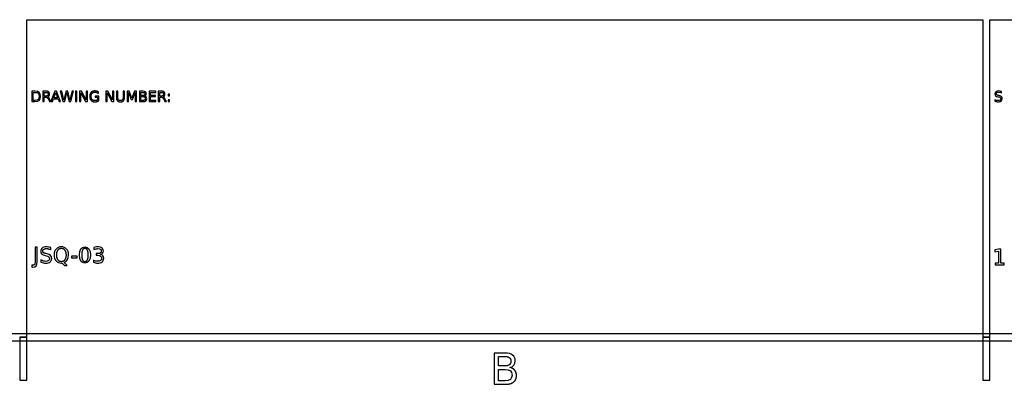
# Model space of a CAD drawing. Header units: millimetres. Extents: x -205 to 205, y -138 to 138.
# Tile 9 of 17: x 67 to 136, y -138 to -112. Entities that reach past the tile are written whole.
import ezdxf

# ---------------------------------------------------------------- set-up
doc = ezdxf.new("R2010")
doc.units = ezdxf.units.MM
doc.layers.add('可见轮廓', color=7, linetype='Continuous')

msp = doc.modelspace()

# ---------------------------------------------------------------- linework, layer by layer
at = {"layer": '可见轮廓'}
for p, q in [((67.583, -134.667), (67.583, -112.472)), ((67.583, -112.472), (134.417, -112.472)), ((134.417, -112.472), (134.417, -134.667)), ((134.917, -134.667), (134.917, -112.472)), ((134.917, -112.472), (202, -112.472)), ((67.933, -117.468), (67.933, -118.197)), ((68.136, -117.468), (67.933, -117.468)), ((68.032, -117.549), (68.151, -117.549)), ((68.032, -118.116), (68.032, -117.549)), ((68.926, -117.468), (68.703, -117.468)), ((68.703, -117.468), (68.703, -118.197)), ((68.802, -117.549), (68.926, -117.549)), ((68.802, -117.808), (68.802, -117.549)), ((69.546, -117.468), (69.269, -118.193)), ((69.468, -117.928), (69.601, -117.566)), ((69.657, -117.468), (69.546, -117.468)), ((69.601, -117.566), (69.736, -117.928)), ((69.935, -118.197), (69.657, -117.468)), ((69.922, -117.468), (70.105, -118.197)), ((70.022, -117.468), (69.922, -117.468)), ((70.175, -118.085), (70.022, -117.468)), ((70.328, -117.468), (70.175, -118.085)), ((70.229, -118.197), (70.384, -117.565)), ((70.439, -117.468), (70.328, -117.468)), ((70.384, -117.565), (70.538, -118.197)), ((70.592, -118.085), (70.439, -117.468)), ((70.745, -117.468), (70.592, -118.085)), ((70.662, -118.197), (70.845, -117.468)), ((70.845, -117.468), (70.745, -117.468)), ((70.976, -117.468), (70.976, -118.197)), ((71.074, -117.468), (70.976, -117.468)), ((71.074, -118.197), (71.074, -117.468)), ((71.271, -117.468), (71.271, -118.197)), ((71.404, -117.468), (71.271, -117.468)), ((71.366, -117.587), (71.69, -118.197)), ((71.366, -118.197), (71.366, -117.587)), ((71.727, -118.078), (71.404, -117.468)), ((71.727, -117.468), (71.727, -118.078)), ((71.822, -117.468), (71.727, -117.468)), ((71.822, -118.197), (71.822, -117.468)), ((72.594, -117.629), (72.594, -117.524)), ((73.112, -117.468), (73.112, -118.197)), ((73.244, -117.468), (73.112, -117.468)), ((73.207, -117.587), (73.531, -118.197)), ((73.207, -118.197), (73.207, -117.587)), ((73.568, -118.078), (73.244, -117.468)), ((73.568, -117.468), (73.568, -118.078)), ((73.663, -117.468), (73.568, -117.468)), ((73.663, -118.197), (73.663, -117.468)), ((73.848, -117.468), (73.848, -117.923)), ((73.947, -117.468), (73.848, -117.468)), ((73.947, -117.911), (73.947, -117.468)), ((74.307, -117.468), (74.307, -117.911)), ((74.406, -117.468), (74.307, -117.468)), ((74.406, -117.923), (74.406, -117.468)), ((74.592, -117.468), (74.592, -118.197)), ((74.739, -117.468), (74.592, -117.468)), ((74.687, -117.557), (74.875, -118.057)), ((74.687, -118.197), (74.687, -117.557)), ((74.925, -117.964), (74.739, -117.468)), ((75.112, -117.468), (74.925, -117.964)), ((74.974, -118.057), (75.162, -117.557)), ((75.259, -117.468), (75.112, -117.468)), ((75.162, -117.557), (75.162, -118.197)), ((75.259, -118.197), (75.259, -117.468)), ((75.454, -117.468), (75.454, -118.197)), ((75.706, -117.468), (75.454, -117.468)), ((75.553, -117.549), (75.699, -117.549)), ((75.553, -117.769), (75.553, -117.549)), ((76.14, -117.468), (76.14, -118.197)), ((76.601, -117.468), (76.14, -117.468)), ((76.239, -117.551), (76.601, -117.551)), ((76.239, -117.767), (76.239, -117.551)), ((76.601, -117.551), (76.601, -117.468)), ((76.772, -117.468), (76.772, -118.197)), ((76.995, -117.468), (76.772, -117.468)), ((76.871, -117.549), (76.995, -117.549)), ((76.871, -117.808), (76.871, -117.549)), ((77.455, -117.68), (77.455, -117.804)), ((77.558, -117.68), (77.455, -117.68)), ((77.558, -117.804), (77.558, -117.68)), ((135.736, -117.588), (135.736, -117.492)), ((67.933, -118.197), (68.136, -118.197)), ((68.151, -118.116), (68.032, -118.116)), ((68.703, -118.197), (68.802, -118.197)), ((68.926, -117.808), (68.802, -117.808)), ((68.802, -118.197), (68.802, -117.889)), ((68.802, -117.889), (68.909, -117.889)), ((69.072, -118.01), (69.165, -118.197)), ((69.165, -118.197), (69.371, -118.197)), ((69.269, -118.193), (69.171, -117.998)), ((69.371, -118.197), (69.438, -118.01)), ((69.438, -118.01), (69.766, -118.01)), ((69.736, -117.928), (69.468, -117.928)), ((69.766, -118.01), (69.833, -118.197)), ((69.833, -118.197), (69.935, -118.197)), ((70.105, -118.197), (70.229, -118.197)), ((70.538, -118.197), (70.662, -118.197)), ((70.976, -118.197), (71.074, -118.197)), ((71.271, -118.197), (71.366, -118.197)), ((71.69, -118.197), (71.822, -118.197)), ((72.355, -117.816), (72.355, -117.898)), ((72.614, -117.816), (72.355, -117.816)), ((72.355, -117.898), (72.516, -117.898)), ((72.516, -117.898), (72.516, -118.093)), ((72.614, -118.129), (72.614, -117.816)), ((73.112, -118.197), (73.207, -118.197)), ((73.531, -118.197), (73.663, -118.197)), ((74.592, -118.197), (74.687, -118.197)), ((74.875, -118.057), (74.974, -118.057)), ((75.162, -118.197), (75.259, -118.197)), ((75.454, -118.197), (75.716, -118.197)), ((75.699, -117.769), (75.553, -117.769)), ((75.553, -117.849), (75.711, -117.849)), ((75.553, -118.116), (75.553, -117.849)), ((75.711, -118.116), (75.553, -118.116)), ((76.14, -118.197), (76.61, -118.197)), ((76.586, -117.767), (76.239, -117.767)), ((76.239, -117.85), (76.586, -117.85)), ((76.239, -118.114), (76.239, -117.85)), ((76.61, -118.114), (76.239, -118.114)), ((76.586, -117.85), (76.586, -117.767)), ((76.61, -118.197), (76.61, -118.114)), ((76.772, -118.197), (76.871, -118.197)), ((76.995, -117.808), (76.871, -117.808)), ((76.871, -117.889), (76.978, -117.889)), ((76.871, -118.197), (76.871, -117.889)), ((77.141, -118.01), (77.234, -118.197)), ((77.234, -118.197), (77.34, -118.197)), ((77.34, -118.197), (77.24, -117.998)), ((77.455, -117.804), (77.558, -117.804)), ((77.455, -118.073), (77.455, -118.197)), ((77.558, -118.073), (77.455, -118.073)), ((77.455, -118.197), (77.558, -118.197)), ((77.558, -118.197), (77.558, -118.073)), ((135.27, -118.064), (135.27, -118.165)), ((135.476, -117.862), (135.536, -117.874)), ((135.565, -117.78), (135.505, -117.768)), ((68.158, -128.369), (68.158, -129.386)), ((68.306, -128.369), (68.158, -128.369)), ((68.306, -129.386), (68.306, -128.369)), ((69.256, -128.549), (69.256, -128.404)), ((72.271, -128.396), (72.271, -128.527)), ((135.528, -128.509), (135.267, -128.562)), ((135.267, -128.562), (135.267, -128.696)), ((135.267, -128.696), (135.53, -128.644)), ((135.676, -128.509), (135.528, -128.509)), ((135.53, -128.644), (135.53, -129.478)), ((135.676, -129.478), (135.676, -128.509)), ((68.557, -129.261), (68.557, -129.414)), ((68.866, -128.96), (68.956, -128.977)), ((68.999, -128.837), (68.91, -128.818)), ((70.701, -128.991), (70.701, -129.111)), ((71.096, -128.991), (70.701, -128.991)), ((70.701, -129.111), (71.096, -129.111)), ((71.096, -129.111), (71.096, -128.991)), ((72.238, -129.286), (72.238, -129.429)), ((72.427, -128.817), (72.427, -128.938)), ((72.56, -128.817), (72.427, -128.817)), ((72.427, -128.938), (72.554, -128.938)), ((67.933, -129.638), (67.933, -129.762)), ((67.979, -129.638), (67.933, -129.638)), ((67.933, -129.762), (67.99, -129.762)), ((70.058, -129.48), (70.22, -129.655)), ((70.399, -129.655), (70.204, -129.442)), ((70.22, -129.655), (70.399, -129.655)), ((135.288, -129.478), (135.288, -129.602)), ((135.53, -129.478), (135.288, -129.478)), ((135.288, -129.602), (135.918, -129.602)), ((135.918, -129.478), (135.676, -129.478)), ((135.918, -129.602), (135.918, -129.478)), ((-202.25, -134.917), (202.25, -134.917)), ((201.75, -134.417), (-201.75, -134.417)), ((67.583, -134.667), (67.083, -134.667)), ((67.083, -134.667), (67.083, -137.667)), ((67.083, -134.667), (67.583, -134.667)), ((67.583, -137.667), (67.583, -134.667)), ((134.917, -134.667), (134.417, -134.667)), ((134.417, -134.667), (134.417, -137.667)), ((134.417, -134.667), (134.917, -134.667)), ((134.917, -137.667), (134.917, -134.667)), ((100.265, -135.768), (100.265, -137.955)), ((101.021, -135.768), (100.265, -135.768)), ((100.561, -136.011), (100.999, -136.011)), ((100.561, -136.671), (100.561, -136.011)), ((100.999, -136.671), (100.561, -136.671)), ((100.561, -136.911), (101.036, -136.911)), ((100.561, -137.712), (100.561, -136.911)), ((67.083, -137.667), (67.583, -137.667)), ((134.417, -137.667), (134.917, -137.667)), ((100.265, -137.955), (101.051, -137.955)), ((101.036, -137.712), (100.561, -137.712))]:
    msp.add_line(p, q, dxfattribs=at)
for points, degree, knots in [([(68.136, -118.197), (68.418, -118.196), (68.545, -118.085), (68.546, -117.832), (68.545, -117.581), (68.42, -117.47), (68.136, -117.468)], 3, [0, 0, 0, 0, 2, 2, 2, 3.989637, 3.989637, 3.989637, 3.989637]), ([(68.151, -117.549), (68.353, -117.55), (68.441, -117.636), (68.442, -117.832), (68.441, -118.03), (68.353, -118.115), (68.151, -118.116)], 3, [0, 0, 0, 0, 2, 2, 2, 4.013333, 4.013333, 4.013333, 4.013333]), ([(69.049, -117.856), (69.173, -117.818), (69.174, -117.678), (69.175, -117.468), (68.926, -117.468)], 2, [0, 0, 0, 2, 2, 5.06383, 5.06383, 5.06383]), ([(68.926, -117.549), (69.069, -117.55), (69.07, -117.678), (69.069, -117.807), (68.926, -117.808)], 2, [0, 0, 0, 2, 2, 4, 4, 4]), ([(72.594, -117.524), (72.485, -117.456), (72.341, -117.455), (72.17, -117.455), (72.073, -117.555), (71.977, -117.655), (71.977, -117.834), (71.977, -118.012), (72.073, -118.112), (72.17, -118.212), (72.341, -118.212), (72.498, -118.211), (72.614, -118.129)], 2, [0, 0, 0, 2, 2, 4.39726, 4.39726, 6.794521, 6.794521, 9.185231, 9.185231, 11.575941, 11.575941, 13.761734, 13.761734, 13.761734]), ([(72.516, -118.093), (72.452, -118.131), (72.349, -118.13), (72.215, -118.13), (72.148, -118.056), (72.081, -117.981), (72.081, -117.834), (72.081, -117.537), (72.349, -117.536), (72.485, -117.536), (72.594, -117.629)], 2, [0, 0, 0, 2, 2, 4.560748, 4.560748, 7.121495, 7.121495, 12.259949, 12.259949, 14.866683, 14.866683, 14.866683]), ([(75.699, -117.549), (75.843, -117.549), (75.842, -117.659), (75.843, -117.77), (75.699, -117.769)], 2, [0, 0, 0, 2, 2, 4.017699, 4.017699, 4.017699]), ([(75.818, -117.804), (75.899, -117.79), (75.94, -117.739), (75.941, -117.649), (75.942, -117.534), (75.856, -117.468), (75.706, -117.468)], 3, [0, 0, 0, 0, 2, 2, 2, 4.583942, 4.583942, 4.583942, 4.583942]), ([(77.118, -117.856), (77.241, -117.818), (77.243, -117.678), (77.244, -117.468), (76.995, -117.468)], 2, [0, 0, 0, 2, 2, 5.06383, 5.06383, 5.06383]), ([(76.995, -117.549), (77.138, -117.55), (77.139, -117.678), (77.138, -117.807), (76.995, -117.808)], 2, [0, 0, 0, 2, 2, 4, 4, 4]), ([(135.736, -117.492), (135.662, -117.468), (135.591, -117.455), (135.523, -117.455), (135.443, -117.455), (135.38, -117.474), (135.335, -117.511), (135.289, -117.548), (135.267, -117.599), (135.267, -117.663), (135.268, -117.776), (135.327, -117.832), (135.476, -117.862)], 3, [0, 0, 0, 0, 2, 2, 2, 4.333333, 4.333333, 4.333333, 6.666667, 6.666667, 6.666667, 10.69697, 10.69697, 10.69697, 10.69697]), ([(135.505, -117.768), (135.394, -117.746), (135.368, -117.721), (135.366, -117.655), (135.366, -117.617), (135.38, -117.587), (135.409, -117.566), (135.439, -117.546), (135.48, -117.535), (135.534, -117.535), (135.595, -117.535), (135.662, -117.553), (135.736, -117.588)], 3, [0, 0, 0, 0, 2, 2, 2, 3.191919, 3.191919, 3.191919, 4.383838, 4.383838, 4.383838, 5.756351, 5.756351, 5.756351, 5.756351]), ([(68.909, -117.889), (68.968, -117.889), (69.002, -117.913), (69.036, -117.937), (69.072, -118.01)], 2, [0, 0, 0, 1, 1, 2, 2, 2]), ([(73.848, -117.923), (73.85, -118.21), (74.128, -118.212), (74.405, -118.21), (74.406, -117.923)], 2, [0, 0, 0, 2, 2, 3.992933, 3.992933, 3.992933]), ([(74.307, -117.911), (74.306, -118.069), (74.255, -118.13), (74.128, -118.131), (74, -118.13), (73.949, -118.069), (73.947, -117.911)], 3, [0, 0, 0, 0, 2, 2, 2, 4.010309, 4.010309, 4.010309, 4.010309]), ([(75.711, -117.849), (75.869, -117.847), (75.867, -117.983), (75.869, -118.117), (75.711, -118.116)], 2, [0, 0, 0, 2, 2, 3.985714, 3.985714, 3.985714]), ([(75.716, -118.197), (75.878, -118.198), (75.972, -118.123), (75.971, -117.993), (75.972, -117.895), (75.914, -117.824), (75.818, -117.804)], 3, [0, 0, 0, 0, 2, 2, 2, 3.52, 3.52, 3.52, 3.52]), ([(76.978, -117.889), (77.037, -117.889), (77.071, -117.913), (77.105, -117.937), (77.141, -118.01)], 2, [0, 0, 0, 1, 1, 2, 2, 2]), ([(135.27, -118.165), (135.354, -118.196), (135.431, -118.211), (135.501, -118.212), (135.592, -118.212), (135.661, -118.193), (135.709, -118.157), (135.756, -118.12), (135.78, -118.067), (135.78, -117.996), (135.779, -117.877), (135.712, -117.809), (135.565, -117.78)], 3, [0, 0, 0, 0, 2, 2, 2, 4.650943, 4.650943, 4.650943, 7.301887, 7.301887, 7.301887, 11.748631, 11.748631, 11.748631, 11.748631]), ([(135.536, -117.874), (135.637, -117.895), (135.676, -117.931), (135.677, -118.003), (135.677, -118.045), (135.662, -118.076), (135.631, -118.098), (135.6, -118.12), (135.557, -118.131), (135.501, -118.131), (135.426, -118.131), (135.35, -118.109), (135.27, -118.064)], 3, [0, 0, 0, 0, 2, 2, 2, 3.145455, 3.145455, 3.145455, 4.290909, 4.290909, 4.290909, 5.800525, 5.800525, 5.800525, 5.800525]), ([(69.256, -128.404), (69.145, -128.367), (69.038, -128.349), (68.936, -128.349), (68.816, -128.349), (68.723, -128.377), (68.654, -128.432), (68.586, -128.488), (68.552, -128.564), (68.552, -128.661), (68.554, -128.83), (68.643, -128.914), (68.866, -128.96)], 3, [0, 0, 0, 0, 2, 2, 2, 4.333333, 4.333333, 4.333333, 6.666667, 6.666667, 6.666667, 10.69697, 10.69697, 10.69697, 10.69697]), ([(68.91, -128.818), (68.788, -128.796), (68.744, -128.759), (68.701, -128.722), (68.701, -128.649), (68.701, -128.563), (68.766, -128.516), (68.832, -128.469), (68.953, -128.469), (69.09, -128.469), (69.256, -128.549)], 2, [0, 0, 0, 1, 1, 2, 2, 3.191919, 3.191919, 4.383838, 4.383838, 5.756351, 5.756351, 5.756351]), ([(70.204, -129.442), (70.396, -129.358), (70.503, -129.169), (70.502, -128.916), (70.502, -128.744), (70.456, -128.606), (70.364, -128.503), (70.272, -128.4), (70.15, -128.349), (69.997, -128.349), (69.843, -128.349), (69.72, -128.4), (69.628, -128.503), (69.536, -128.606), (69.49, -128.744), (69.49, -128.916), (69.49, -129.089), (69.536, -129.226), (69.628, -129.329), (69.72, -129.432), (69.843, -129.483), (69.997, -129.483), (70.013, -129.483), (70.025, -129.482), (70.058, -129.48)], 3, [0, 0, 0, 0, 2, 2, 2, 3.361538, 3.361538, 3.361538, 4.723077, 4.723077, 4.723077, 6.088951, 6.088951, 6.088951, 7.454826, 7.454826, 7.454826, 8.816842, 8.816842, 8.816842, 10.178858, 10.178858, 10.178858, 10.317222, 10.317222, 10.317222, 10.317222]), ([(69.997, -128.469), (70.158, -128.469), (70.252, -128.589), (70.346, -128.709), (70.346, -128.916), (70.346, -129.123), (70.252, -129.243), (70.158, -129.363), (69.997, -129.363), (69.835, -129.363), (69.741, -129.243), (69.646, -129.123), (69.646, -128.916), (69.646, -128.709), (69.741, -128.589), (69.835, -128.469), (69.997, -128.469)], 2, [0, 0, 0, 1, 1, 2, 2, 2.996466, 2.996466, 3.992933, 3.992933, 4.989399, 4.989399, 5.985866, 5.985866, 6.985866, 6.985866, 7.985866, 7.985866, 7.985866]), ([(71.646, -128.349), (71.402, -128.347), (71.267, -128.549), (71.268, -128.916), (71.267, -129.283), (71.402, -129.485), (71.646, -129.483), (71.89, -129.485), (72.025, -129.283), (72.024, -128.916), (72.025, -128.549), (71.89, -128.347), (71.646, -128.349)], 3, [0, 0, 0, 0, 2, 2, 2, 3.994709, 3.994709, 3.994709, 5.989418, 5.989418, 5.989418, 7.989418, 7.989418, 7.989418, 7.989418]), ([(71.646, -128.466), (71.876, -128.466), (71.876, -128.916), (71.876, -129.366), (71.646, -129.366), (71.417, -129.366), (71.417, -128.916), (71.417, -128.466), (71.646, -128.466)], 2, [0, 0, 0, 2, 2, 3.993506, 3.993506, 5.974315, 5.974315, 7.961577, 7.961577, 7.961577]), ([(72.732, -128.872), (72.859, -128.841), (72.933, -128.752), (72.932, -128.632), (72.932, -128.545), (72.899, -128.476), (72.834, -128.425), (72.718, -128.335), (72.526, -128.324), (72.271, -128.396)], 3, [0, 0, 0, 0, 2, 2, 2, 3.435484, 3.435484, 3.435484, 5.981907, 5.981907, 5.981907, 5.981907]), ([(72.271, -128.527), (72.38, -128.491), (72.475, -128.473), (72.554, -128.473), (72.628, -128.473), (72.685, -128.488), (72.725, -128.518), (72.765, -128.548), (72.785, -128.591), (72.785, -128.648), (72.786, -128.756), (72.705, -128.817), (72.56, -128.817)], 3, [0, 0, 0, 0, 2, 2, 2, 3.831325, 3.831325, 3.831325, 5.662651, 5.662651, 5.662651, 9.229754, 9.229754, 9.229754, 9.229754]), ([(68.158, -129.386), (68.158, -129.528), (68.118, -129.583), (68.078, -129.638), (67.979, -129.638)], 2, [0, 0, 0, 1, 1, 2, 2, 2]), ([(68.557, -129.414), (68.683, -129.46), (68.798, -129.483), (68.903, -129.483), (69.04, -129.483), (69.144, -129.456), (69.215, -129.401), (69.286, -129.347), (69.322, -129.266), (69.322, -129.16), (69.321, -128.982), (69.221, -128.879), (68.999, -128.837)], 3, [0, 0, 0, 0, 2, 2, 2, 4.650943, 4.650943, 4.650943, 7.301887, 7.301887, 7.301887, 11.748631, 11.748631, 11.748631, 11.748631]), ([(68.956, -128.977), (69.108, -129.009), (69.166, -129.063), (69.167, -129.171), (69.167, -129.233), (69.145, -129.28), (69.099, -129.313), (69.053, -129.347), (68.988, -129.363), (68.903, -129.363), (68.792, -129.363), (68.676, -129.329), (68.557, -129.261)], 3, [0, 0, 0, 0, 2, 2, 2, 3.145455, 3.145455, 3.145455, 4.290909, 4.290909, 4.290909, 5.800525, 5.800525, 5.800525, 5.800525]), ([(72.238, -129.429), (72.341, -129.465), (72.438, -129.483), (72.53, -129.483), (72.667, -129.483), (72.772, -129.454), (72.846, -129.395), (72.921, -129.336), (72.958, -129.252), (72.958, -129.144), (72.959, -129.005), (72.872, -128.901), (72.732, -128.872)], 3, [0, 0, 0, 0, 2, 2, 2, 4.978723, 4.978723, 4.978723, 7.957447, 7.957447, 7.957447, 11.839222, 11.839222, 11.839222, 11.839222]), ([(72.554, -128.938), (72.714, -128.937), (72.812, -129.017), (72.811, -129.144), (72.811, -129.214), (72.786, -129.267), (72.738, -129.304), (72.689, -129.34), (72.618, -129.359), (72.526, -129.359), (72.417, -129.359), (72.322, -129.334), (72.238, -129.286)], 3, [0, 0, 0, 0, 2, 2, 2, 3.083333, 3.083333, 3.083333, 4.166667, 4.166667, 4.166667, 5.409649, 5.409649, 5.409649, 5.409649]), ([(100.999, -136.011), (101.431, -136.011), (101.428, -136.341), (101.431, -136.673), (100.999, -136.671)], 2, [0, 0, 0, 2, 2, 4.017699, 4.017699, 4.017699]), ([(101.357, -136.776), (101.598, -136.738), (101.726, -136.576), (101.726, -136.309), (101.726, -136.136), (101.665, -136.003), (101.543, -135.909), (101.421, -135.815), (101.247, -135.768), (101.021, -135.768)], 3, [0, 0, 0, 0, 2, 2, 2, 3.291971, 3.291971, 3.291971, 4.583942, 4.583942, 4.583942, 4.583942]), ([(101.036, -136.911), (101.355, -136.912), (101.504, -137.036), (101.505, -137.311), (101.504, -137.583), (101.355, -137.711), (101.036, -137.712)], 3, [0, 0, 0, 0, 2, 2, 2, 3.985714, 3.985714, 3.985714, 3.985714]), ([(101.051, -137.955), (101.418, -137.955), (101.617, -137.796), (101.817, -137.636), (101.817, -137.343), (101.817, -137.12), (101.696, -136.972), (101.575, -136.823), (101.357, -136.776)], 2, [0, 0, 0, 1, 1, 2, 2, 2.76, 2.76, 3.52, 3.52, 3.52])]:
    msp.add_open_spline(points, degree=degree, knots=knots, dxfattribs=at)
for points, degree in [([(69.171, -117.998), (69.112, -117.876), (69.049, -117.856)], 2), ([(77.24, -117.998), (77.18, -117.876), (77.118, -117.856)], 2), ([(67.99, -129.762), (68.213, -129.76), (68.304, -129.652), (68.306, -129.386)], 3)]:
    msp.add_open_spline(points, degree=degree, dxfattribs=at)

doc.saveas('drawing.dxf')
